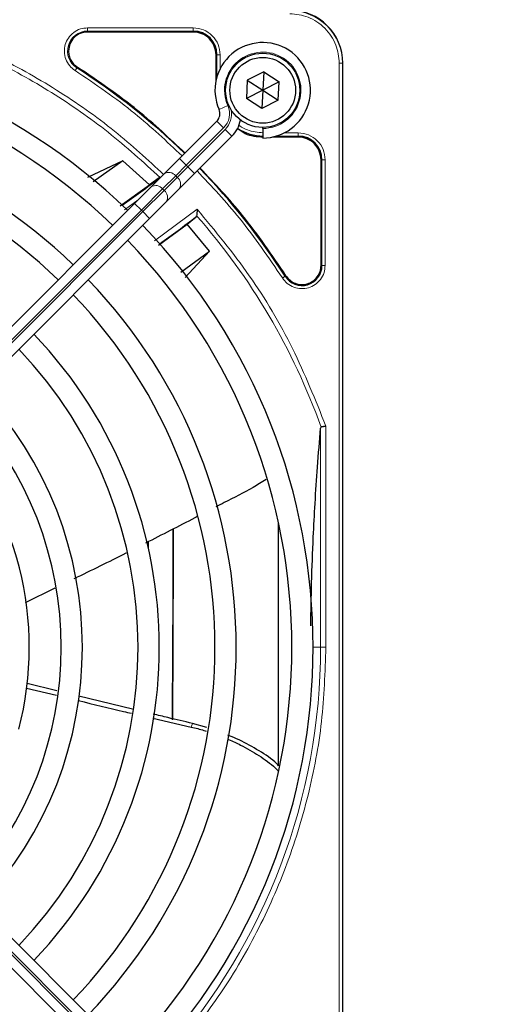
# Paper-space layout 'Blatt3' of a CAD drawing. Header units: millimetres. Extents: x 5 to 418, y 2 to 292.
# Tile 53 of 93: x 98 to 106, y 234 to 249. Entities that reach past the tile are written whole.
import ezdxf

# ---------------------------------------------------------------- set-up
doc = ezdxf.new("R2010")
doc.units = ezdxf.units.MM
doc.layers.add('SLD-0', color=7, linetype='Continuous')
doc.styles.add('SLDTEXTSTYLE0', font='TXT', dxfattribs={"width": 0.605})
doc.dimstyles.new('SLDDIMSTYLE2', dxfattribs={"dimtxt": 3.5, "dimasz": 3.302, "dimexe": 0, "dimexo": 0.0625, "dimgap": 0.875, "dimtad": 1, "dimlfac": 6, "dimrnd": 1e-09, "dimzin": 12, "dimdsep": 46, "dimtxsty": 'SLDTEXTSTYLE0', "dimsah": 1, "dimcen": 0.09, "dimadec": 0, "dimazin": 3, "dimtfac": 1, "dimtofl": 0, "dimtmove": 0, "dimatfit": 3, "dimfxl": 1, "dimfrac": 2, "dimtolj": 1, "dimtzin": 12, "dimarcsym": 0})

# ---------------------------------------------------------------- blocks, each defined once
blk = doc.blocks.new('_D_11')
at = {"layer": 'SLD-0'}
for p, q in [((59.721, 248.802), (59.721, 271.94)), ((143.471, 248.802), (143.471, 271.94)), ((59.721, 270.94), (143.471, 270.94))]:
    blk.add_line(p, q, dxfattribs=at)
for points in [[(59.721, 270.94), (63.023, 270.432), (63.023, 271.448)], [(143.471, 270.94), (140.169, 271.448), (140.169, 270.432)]]:
    blk.add_solid(points, dxfattribs=at)
at = {"layer": 'SLD-0', "insert": (95.581, 275.451), "char_height": 3.5, "attachment_point": 1, "style": 'SLDTEXTSTYLE0'}
blk.add_mtext('502,5', dxfattribs=at)

psp = doc.layouts.new('Blatt3')

# ---------------------------------------------------------------- linework, layer by layer
at = {"color": 7, "linetype": 'Continuous', "lineweight": 18}
for p, q in [((99.2608, 248.9204), (100.9211, 248.9204)), ((99.2608, 248.8705), (100.9212, 248.8705)), ((99.2608, 248.8555), (99.2608, 248.8705)), ((100.9212, 248.8555), (100.9212, 248.8705)), ((101.2787, 248.498), (101.2937, 248.498)), ((101.2937, 248.498), (101.2937, 248.1526)), ((101.3436, 248.498), (101.3436, 248.2783)), ((99.0995, 248.3044), (99.0914, 248.2917)), ((103.216, 230.0147), (103.216, 248.3647)), ((103.216, 248.3647), (103.2658, 248.3647)), ((103.2658, 230.0147), (103.2658, 248.3647)), ((103.2658, 248.3647), (103.2712, 248.3647)), ((101.4633, 247.6987), (101.326, 247.6385)), ((100.812, 246.7624), (101.3972, 247.3476)), ((101.4208, 247.3241), (100.8356, 246.7388)), ((101.3972, 247.3476), (101.2912, 247.4537)), ((101.5269, 247.218), (101.4208, 247.3241)), ((102.2257, 247.2205), (102.5712, 247.2205)), ((102.3514, 247.2704), (102.5711, 247.2704)), ((102.5712, 247.2055), (102.5712, 247.2205)), ((100.812, 246.7624), (100.7059, 246.8685)), ((100.6453, 246.5957), (100.812, 246.7624)), ((100.8356, 246.7388), (100.6689, 246.5722)), ((100.8356, 246.7388), (100.812, 246.7624)), ((100.9416, 246.6328), (100.8356, 246.7388)), ((102.9287, 246.848), (102.9437, 246.848)), ((102.9437, 246.848), (102.9437, 245.1877)), ((102.9936, 246.848), (102.9936, 245.1877)), ((100.44, 246.3904), (100.6453, 246.5957)), ((100.6689, 246.5722), (100.4635, 246.3668)), ((100.6453, 246.5957), (100.6689, 246.5722)), ((100.1066, 246.057), (100.44, 246.3904)), ((100.4635, 246.3668), (100.1302, 246.0335)), ((100.4635, 246.3668), (100.44, 246.3904)), ((100.056, 246.2186), (99.8404, 246.0605)), ((100.1066, 246.057), (100.0006, 246.1631)), ((94.4547, 240.4051), (100.1066, 246.057)), ((100.1302, 246.0335), (94.4783, 240.3815)), ((100.1066, 246.057), (100.1302, 246.0335)), ((100.2363, 245.9274), (100.1302, 246.0335)), ((100.3129, 245.5748), (100.9838, 246.0722)), ((102.9287, 245.1877), (102.9437, 245.1877)), ((102.3649, 245.0182), (102.3775, 245.0263)), ((102.9225, 242.6343), (102.9225, 239.1897)), ((103.0055, 242.663), (103.0055, 239.1897)), ((99.0795, 240.2817), (99.0795, 240.2729)), ((102.8045, 239.1897), (102.9225, 239.1897)), ((103.0055, 239.1897), (102.9225, 239.1897)), ((100.1066, 232.3223), (94.4547, 237.9742)), ((94.4783, 237.9978), (100.1302, 232.3459)), ((100.8909, 237.9369), (100.9091, 237.9947))]:
    psp.add_line(p, q, dxfattribs=at)
at = {"color": 7, "linetype": 'Continuous', "lineweight": 25}
for p, q in [((100.9212, 248.8555), (99.2608, 248.8555)), ((101.2787, 248.0931), (101.2787, 248.498)), ((103.2712, 230.0147), (103.2712, 248.3647)), ((101.7706, 248.0968), (101.7557, 247.8085)), ((102.0278, 248.228), (101.7706, 248.0968)), ((101.7706, 248.0968), (102.0128, 247.9397)), ((102.0278, 248.228), (102.0128, 247.9397)), ((102.0278, 248.228), (102.27, 248.0709)), ((102.27, 248.0709), (102.0128, 247.9397)), ((102.255, 247.7826), (102.27, 248.0709)), ((102.0128, 247.9397), (101.7557, 247.8085)), ((101.9979, 247.6514), (101.7557, 247.8085)), ((102.0128, 247.9397), (101.9979, 247.6514)), ((102.0128, 247.9397), (102.255, 247.7826)), ((102.255, 247.7826), (101.9979, 247.6514)), ((101.2912, 247.4537), (100.7059, 246.8685)), ((102.0128, 247.3397), (102.0128, 247.3563)), ((102.0128, 247.3397), (102.0128, 247.1897)), ((100.9416, 246.6328), (101.5269, 247.218)), ((102.5712, 247.2055), (102.1663, 247.2055)), ((100.7059, 246.8685), (100.4643, 246.6268)), ((99.8167, 246.8305), (99.2606, 246.5721)), ((99.8167, 246.8305), (99.3484, 246.4999)), ((100.232, 246.4537), (99.8167, 246.8305)), ((102.9287, 245.1877), (102.9287, 246.848)), ((100.3878, 246.5621), (100.232, 246.4537)), ((100.4643, 246.6268), (100.2589, 246.4214)), ((100.7, 246.3911), (100.9416, 246.6328)), ((99.7732, 246.1242), (100.232, 246.4537)), ((100.2589, 246.4214), (100.0006, 246.1631)), ((100.4946, 246.1857), (100.7, 246.3911)), ((100.0006, 246.1631), (94.3486, 240.5112)), ((100.2363, 245.9274), (100.4946, 246.1857)), ((100.8241, 245.8352), (100.9675, 245.954)), ((100.9675, 245.954), (100.9742, 245.9683)), ((94.5843, 240.2755), (100.2363, 245.9274)), ((100.3739, 245.5068), (100.8241, 245.8352)), ((101.1761, 245.4119), (100.8241, 245.8352)), ((100.7282, 245.0838), (101.1761, 245.4119)), ((100.7954, 244.9978), (101.1761, 245.4119)), ((102.2628, 237.3265), (102.2628, 241.1373)), ((100.2128, 240.8469), (100.2128, 240.7591)), ((98.7479, 240.1184), (98.2817, 239.8888)), ((98.299, 238.55), (98.7707, 238.4366)), ((98.7772, 238.5058), (98.3124, 238.6223)), ((99.9664, 238.2181), (99.1223, 238.4208)), ((103.2712, 230.0147), (103.2712, 238.4848)), ((100.2363, 232.4519), (94.5843, 238.1039)), ((100.2843, 238.077), (100.8909, 237.9369)), ((101.1333, 237.9289), (100.9091, 237.9947)), ((94.3486, 237.8682), (100.0006, 232.2162))]:
    psp.add_line(p, q, dxfattribs=at)
for radius in [0.5833, 0.5167]:
    psp.add_circle((102.0128, 247.9397), radius, dxfattribs=at)
for centre, radius, start, end in [((102.4378, 248.3647), 0.8333, 360, 90), ((100.9212, 248.498), 0.3725, 360, 90), ((93.2628, 239.1897), 9.5417, 46.02565, 90), ((102.0128, 247.9397), 0.75, 270, 203.67631), ((93.2628, 239.1897), 9.2083, 46.03708, 133.96292), ((93.2628, 239.1897), 10.8083, 45.88355, 57.36633), ((101.1733, 247.5716), 0.1667, 315, 23.67631), ((93.2628, 239.1897), 8.3333, 46.14599, 90), ((101.1733, 247.5716), 0.5, 315, 348.57951), ((102.0212, 247.948), 0.7275, 236.32671, 270), ((93.2628, 239.1897), 8, 46.19375, 133.80625), ((102.5712, 246.848), 0.3725, 360, 90), ((93.2628, 239.1897), 10.8083, 32.63367, 44.11645), ((90.7686, 259.1477), 15.8406, 304.77699, 307.39093), ((90.7686, 259.1477), 16.676, 305.2521, 307.70462), ((93.2628, 239.1897), 9.5417, 316.02565, 43.97435), ((93.2628, 239.1897), 9.2083, 316.03708, 43.96292), ((102.6295, 245.1877), 0.3142, 212.63367, 0), ((93.2628, 239.1897), 8.3333, 316.14599, 43.85401), ((93.2628, 239.1897), 8, 316.19375, 43.80625), ((93.2628, 239.1897), 7.125, 316.34037, 43.65963), ((93.2628, 239.1897), 6.7917, 316.40617, 43.59383), ((93.2628, 239.1897), 5.9167, 316.61418, 43.38582), ((93.2628, 239.1897), 5.5833, 316.71058, 43.28942), ((93.2628, 239.1897), 5.0825, 345.32235, 43.12079)]:
    psp.add_arc(centre, radius, start, end, dxfattribs=at)
at = {"color": 7, "linetype": 'Continuous', "lineweight": 18}
for centre, radius, start, end in [((102.4378, 248.3647), 0.828, 0, 90), ((99.2608, 248.5563), 0.3142, 90, 237.36633), ((102.0128, 247.9397), 0.6, 270, 203.67631), ((101.1733, 247.5716), 0.3167, 315, 23.67631), ((101.1733, 247.5716), 0.35, 315, 9.63709), ((100.5383, 246.5152), 0.1339, 36.95053, 123.57825), ((100.5884, 246.4652), 0.1339, 326.42175, 53.04947), ((100.333, 246.3099), 0.1339, 36.95053, 123.57825), ((100.383, 246.2598), 0.1339, 326.42175, 53.04947), ((93.2628, 239.1897), 10.2672, 19.69498, 41.31692), ((93.2628, 239.1897), 9.6597, 318.54968, 360)]:
    psp.add_arc(centre, radius, start, end, dxfattribs=at)
at = {"color": 7, "linetype": 'Continuous', "lineweight": 25}
for centre, major_axis, start_param, end_param in [((100.5513, 242.3563), (0, 6.5204), 3.9907388, 4.5098417), ((100.5512, 242.3563), (0, 6.9626), 4.0455101, 4.5237531)]:
    psp.add_ellipse(centre, major_axis=major_axis, ratio=0.0087269, start_param=start_param, end_param=end_param, dxfattribs=at)
at = {"color": 7, "linetype": 'Continuous', "lineweight": 18}
for points, knots in [([(103.216, 248.3647), (103.2056, 248.4626), (103.1896, 248.6131), (103.0926, 248.7943), (102.9922, 248.919), (102.8675, 249.0194), (102.6863, 249.1165), (102.5357, 249.1325), (102.4378, 249.1428)], [0, 0, 0, 0, 0.2394568, 0.3683607, 0.5, 0.6316393, 0.7605432, 1, 1, 1, 1]), ([(96.7652, 248.9219), (97.111, 248.7854), (97.8045, 248.5114), (98.7802, 247.9588), (99.679, 247.3346), (100.2067, 246.8468), (100.4598, 246.6128)], [0, 0, 0, 0, 0.253873, 0.5092361, 0.7645992, 1, 1, 1, 1]), ([(99.0645, 248.2497), (99.0344, 248.2731), (98.9725, 248.3211), (98.9138, 248.4267), (98.8905, 248.5437), (98.9056, 248.6603), (98.9558, 248.7666), (99.0385, 248.8526), (99.1448, 248.9098), (99.2229, 248.917), (99.2608, 248.9204)], [0, 0, 0, 0, 0.1217127, 0.2499999, 0.378287, 0.4999997, 0.6217125, 0.7499999, 0.8782872, 1, 1, 1, 1]), ([(100.9211, 248.9204), (100.9764, 248.9141), (101.0872, 248.9014), (101.2268, 248.8037), (101.3246, 248.6641), (101.3373, 248.5533), (101.3436, 248.498)], [0, 0, 0, 0, 0.2499997, 0.4999995, 0.7499997, 1, 1, 1, 1]), ([(96.7397, 248.8502), (97.0772, 248.717), (97.7522, 248.4508), (98.7024, 247.917), (99.6001, 247.299), (100.1365, 246.8103), (100.4046, 246.5659)], [0, 0, 0, 0, 0.25, 0.5, 0.75, 1, 1, 1, 1]), ([(99.0645, 248.2497), (99.0679, 248.255), (99.0748, 248.2657), (99.0835, 248.2793), (99.0897, 248.2891), (99.0908, 248.2909), (99.0914, 248.2917)], [0, 0, 0, 0, 0.25000001, 0.50000001, 0.75000001, 1, 1, 1, 1]), ([(100.7459, 246.9085), (100.5038, 247.1369), (99.9806, 247.6303), (99.3847, 248.0332), (99.0645, 248.2497)], [0, 0, 0, 0, 0.4628256, 1, 1, 1, 1]), ([(101.6381, 247.3909), (101.6422, 247.3875), (101.6814, 247.3551), (101.8068, 247.2958), (101.9367, 247.2804), (102.0212, 247.2704)], [0, 0, 0, 0, 0.0391304, 0.3753762, 1, 1, 1, 1]), ([(102.5711, 247.2704), (102.6264, 247.2641), (102.7372, 247.2514), (102.8768, 247.1537), (102.9746, 247.0141), (102.9873, 246.9033), (102.9936, 246.848)], [0, 0, 0, 0, 0.2499998, 0.4999995, 0.7499998, 1, 1, 1, 1]), ([(102.9936, 246.848), (102.9873, 246.848), (102.9746, 246.848), (102.9584, 246.848), (102.9468, 246.848), (102.9447, 246.848), (102.9437, 246.848)], [0, 0, 0, 0, 0.2499974, 0.4999983, 0.7499991, 1, 1, 1, 1]), ([(102.3228, 244.9914), (102.1064, 245.3115), (101.7035, 245.9075), (101.21, 246.4306), (100.9816, 246.6728)], [0, 0, 0, 0, 0.5371744, 1, 1, 1, 1]), ([(100.9838, 246.0722), (101.2657, 245.7304), (101.8298, 245.0464), (102.5112, 243.8974), (102.8408, 243.0744), (103.0055, 242.663)], [0, 0, 0, 0, 0.33321248, 0.66677731, 1, 1, 1, 1]), ([(102.9936, 245.1877), (102.9901, 245.1497), (102.983, 245.0717), (102.9258, 244.9653), (102.8398, 244.8826), (102.7335, 244.8325), (102.6169, 244.8174), (102.4998, 244.8407), (102.3943, 244.8994), (102.3462, 244.9612), (102.3228, 244.9914)], [0, 0, 0, 0, 0.1217126, 0.25, 0.3782874, 0.5, 0.6217126, 0.75, 0.8782874, 1, 1, 1, 1]), ([(102.3649, 245.0182), (102.364, 245.0177), (102.3623, 245.0166), (102.3525, 245.0103), (102.3388, 245.0016), (102.3282, 244.9948), (102.3228, 244.9914)], [0, 0, 0, 0, 0.25, 0.5, 0.75, 1, 1, 1, 1]), ([(103.0055, 239.1897), (102.992, 238.8003), (102.965, 238.0179), (102.745, 236.8568), (102.3946, 235.7231), (101.9045, 234.6425), (101.2985, 233.6279), (100.7995, 233.0247), (100.5512, 232.7244)], [0, 0, 0, 0, 0.1652331, 0.3319994, 0.5, 0.6679894, 0.8347613, 1, 1, 1, 1])]:
    psp.add_open_spline(points, degree=3, knots=knots, dxfattribs=at)
for points in [[(99.2608, 248.9204), (99.2608, 248.9141), (99.2608, 248.9014), (99.2608, 248.8853), (99.2608, 248.8736), (99.2608, 248.8715), (99.2608, 248.8705)], [(100.9211, 248.9204), (100.9211, 248.9141), (100.9211, 248.9014), (100.9211, 248.8853), (100.9211, 248.8736), (100.9212, 248.8715), (100.9212, 248.8705)], [(101.3436, 248.498), (101.3373, 248.498), (101.3246, 248.498), (101.3084, 248.498), (101.2968, 248.498), (101.2947, 248.498), (101.2937, 248.498)], [(102.5711, 247.2704), (102.5711, 247.2641), (102.5711, 247.2514), (102.5711, 247.2353), (102.5711, 247.2236), (102.5712, 247.2215), (102.5712, 247.2205)], [(102.9936, 245.1877), (102.9873, 245.1877), (102.9746, 245.1877), (102.9584, 245.1877), (102.9468, 245.1877), (102.9447, 245.1877), (102.9437, 245.1877)]]:
    psp.add_open_spline(points, degree=3, dxfattribs=at)
at = {"color": 7, "linetype": 'Continuous', "lineweight": 25}
for points in [[(99.2608, 248.8555), (99.2216, 248.851), (99.1432, 248.842), (99.0443, 248.7728), (98.9751, 248.6739), (98.9661, 248.5955), (98.9616, 248.5563)], [(101.2787, 248.498), (101.2733, 248.5448), (101.2626, 248.6385), (101.1799, 248.7567), (101.0617, 248.8394), (100.968, 248.8502), (100.9212, 248.8555)], [(98.9616, 248.5563), (98.9634, 248.5314), (98.967, 248.4814), (98.9959, 248.4114), (99.0393, 248.3493), (99.0794, 248.3194), (99.0995, 248.3044)], [(102.9287, 246.848), (102.9233, 246.8948), (102.9126, 246.9885), (102.8299, 247.1067), (102.7117, 247.1894), (102.618, 247.2002), (102.5712, 247.2055)], [(102.3775, 245.0263), (102.3973, 245.0009), (102.437, 244.9502), (102.5231, 244.9028), (102.6182, 244.8834), (102.715, 244.8955), (102.803, 244.9375), (102.8727, 245.0051), (102.9197, 245.0915), (102.9257, 245.1556), (102.9287, 245.1877)]]:
    psp.add_open_spline(points, degree=3, dxfattribs=at)
for points, knots in [([(100.7919, 246.9544), (100.5489, 247.1836), (100.0223, 247.6803), (99.4225, 248.0859), (99.0995, 248.3044)], [0, 0, 0, 0, 0.4615059, 1, 1, 1, 1]), ([(101.6116, 247.3459), (101.6521, 247.3148), (101.7705, 247.2242), (101.9217, 247.2129), (102.0212, 247.2055)], [0, 0, 0, 0, 0.3424671, 1, 1, 1, 1]), ([(102.3775, 245.0263), (102.1591, 245.3493), (101.7535, 245.9491), (101.2568, 246.4757), (101.0276, 246.7187)], [0, 0, 0, 0, 0.5384941, 1, 1, 1, 1]), ([(100.9838, 246.0722), (100.9825, 246.0588), (100.9804, 246.0363), (100.978, 246.0065), (100.9757, 245.9838), (100.9747, 245.9732), (100.9742, 245.9683)], [0, 0, 0, 0, 0.336126, 0.560864, 0.79606, 1, 1, 1, 1]), ([(102.7685, 239.5293), (102.7719, 239.7555), (102.779, 240.2365), (102.8041, 240.8767), (102.8362, 241.4789), (102.8745, 242.0559), (102.9058, 242.4323), (102.9225, 242.6343)], [0, 0, 0, 0, 0.1908903, 0.4060411, 0.5762921, 0.77266, 1, 1, 1, 1]), ([(102.9294, 242.6498), (102.9285, 242.6495), (102.9267, 242.6488), (102.9239, 242.6442), (102.9231, 242.6384), (102.9225, 242.6343)], [0, 0, 0, 0, 0.2155213, 0.4481091, 1, 1, 1, 1]), ([(103.0055, 242.663), (102.9961, 242.6614), (102.9801, 242.6587), (102.9582, 242.6548), (102.9407, 242.6518), (102.933, 242.6505), (102.9294, 242.6498)], [0, 0, 0, 0, 0.2931583, 0.502984, 0.7624143, 1, 1, 1, 1]), ([(102.0642, 241.8255), (101.9972, 241.7835), (101.7844, 241.65), (101.5146, 241.5199), (101.3196, 241.4176), (101.2768, 241.3952)], [0, 0, 0, 0, 0.2639808, 0.83853264, 1, 1, 1, 1]), ([(100.9832, 241.2421), (100.9713, 241.2359), (100.7017, 241.0953), (100.4307, 240.9575), (100.1715, 240.8258)], [0, 0, 0, 0, 0.0438771, 1, 1, 1, 1]), ([(99.8701, 240.6712), (99.8678, 240.6701), (99.5954, 240.5304), (99.3197, 240.3973), (99.0462, 240.2653)], [0, 0, 0, 0, 0.0080877, 1, 1, 1, 1]), ([(99.1194, 238.3527), (99.3552, 238.295), (99.6328, 238.2271), (99.9113, 238.163), (99.9532, 238.1534)], [0, 0, 0, 0, 0.8495058, 1, 1, 1, 1]), ([(100.9091, 237.9947), (100.7802, 238.0244), (100.5737, 238.0719), (100.3677, 238.1217), (100.2904, 238.1404)], [0, 0, 0, 0, 0.62447164, 1, 1, 1, 1]), ([(100.8909, 237.9369), (100.9576, 237.9212), (101.0366, 237.9025), (101.1127, 237.8767), (101.1245, 237.8727)], [0, 0, 0, 0, 0.8451094, 1, 1, 1, 1]), ([(101.4587, 237.7495), (101.4648, 237.7471), (101.5357, 237.719), (101.6534, 237.6612), (101.8117, 237.5772), (101.9534, 237.4917), (102.0878, 237.3975), (102.1923, 237.3178), (102.2424, 237.2631), (102.2564, 237.2478)], [0, 0, 0, 0, 0.0200547, 0.2338593, 0.4061495, 0.5790896, 0.7545367, 0.9311869, 1, 1, 1, 1]), ([(102.2628, 237.3265), (102.2426, 237.3482), (102.1477, 237.4499), (101.9171, 237.5887), (101.6694, 237.7272), (101.5108, 237.7899), (101.4652, 237.808)], [0, 0, 0, 0, 0.1013217, 0.4747896, 0.848995, 1, 1, 1, 1])]:
    psp.add_open_spline(points, degree=3, knots=knots, dxfattribs=at)

# ---------------------------------------------------------------- dimensions: what is measured, and where the dimension line sits
at = {"layer": 'SLD-0'}
dim = psp.add_linear_dim(base=(143.4712, 270.9397), p1=(59.7212, 248.8022), p2=(143.4712, 248.8022), angle=0, dimstyle='SLDDIMSTYLE2', dxfattribs=at)
dim.commit()
dim.dimension.update_dxf_attribs({"geometry": '_D_11', "text_midpoint": (101.5962, 270.9397), "dimtype": 160})

doc.saveas('drawing.dxf')
